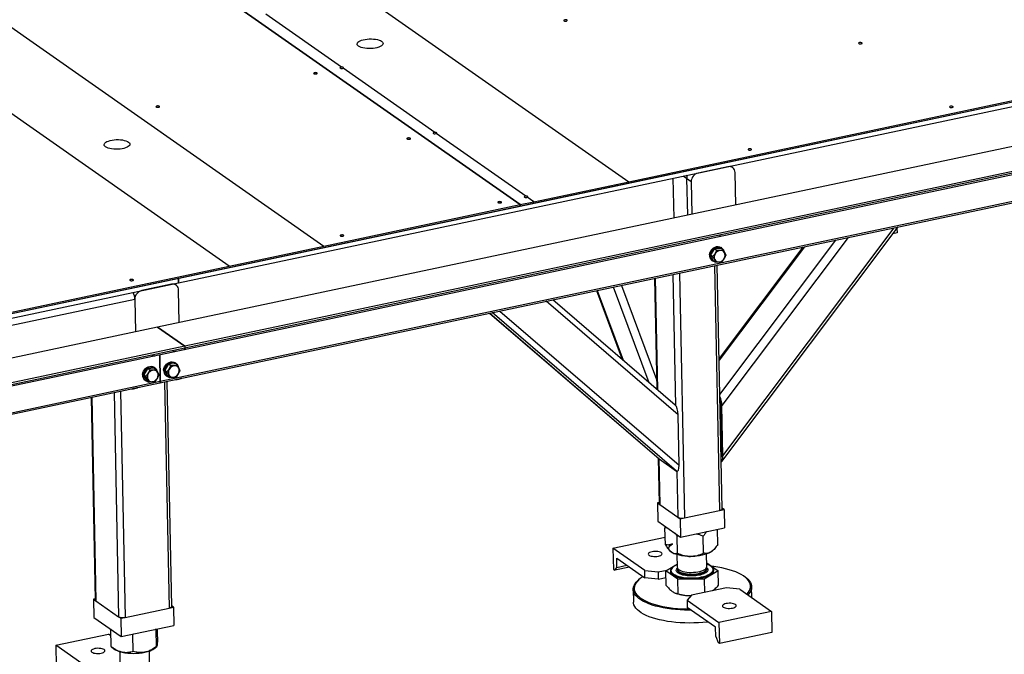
# Model space of a CAD drawing. Header units: millimetres. Extents: x 5 to 589, y 5 to 415.
# Tile 54 of 62: x 444 to 494, y 224 to 256. Entities that reach past the tile are written whole.
import ezdxf

# ---------------------------------------------------------------- set-up
doc = ezdxf.new("R2010")
doc.units = ezdxf.units.MM
doc.layers.add('TRAIT-FORT', color=4, linetype='Continuous', lineweight=25)

msp = doc.modelspace()

# ---------------------------------------------------------------- linework, layer by layer
at = {"layer": 'TRAIT-FORT', "color": 4, "linetype": 'Continuous', "lineweight": 25}
for p, q in [((449.40838, 265.44279), (474.74707, 247.69035)), ((469.24564, 246.52743), (443.90695, 264.27987)), ((443.90695, 264.27987), (469.24564, 246.52743)), ((433.96301, 262.17788), (459.30171, 244.42544)), ((454.51553, 243.41371), (429.17684, 261.16615)), ((460.20431, 253.49568), (456.36539, 256.18525)), ((469.24708, 246.45785), (513.61448, 255.83644)), ((474.74707, 247.69035), (509.61983, 255.06191)), ((451.94379, 242.80021), (506.07202, 254.24208)), ((451.94857, 242.56828), (506.0768, 254.01015)), ((464.92652, 250.18727), (460.28137, 253.44169)), ((507.22745, 252.22683), (450.88084, 240.31603)), ((452.23948, 239.18938), (508.58608, 251.10019)), ((508.60956, 251.25852), (452.26295, 239.34772)), ((508.61147, 251.16575), (452.26487, 239.25494)), ((469.53355, 246.95956), (465.00358, 250.13328)), ((451.00305, 237.49557), (507.34965, 249.40637)), ((507.37504, 249.47193), (451.02844, 237.56113)), ((479.7668, 248.44862), (478.25831, 248.12975)), ((480.00397, 248.40514), (479.90132, 248.47706)), ((477.0408, 245.84584), (476.99921, 247.8636)), ((477.68067, 247.84503), (477.50235, 247.96995)), ((477.68067, 247.84503), (477.71892, 245.98918)), ((477.91102, 247.68364), (477.68067, 247.84503)), ((480.16333, 246.5059), (480.12939, 248.15257)), ((469.94065, 246.67434), (474.74707, 247.69035)), ((477.91102, 247.68364), (477.94496, 246.03697)), ((469.94065, 246.67434), (469.61062, 246.90557)), ((407.13271, 233.32784), (469.24707, 246.45785)), ((459.30171, 244.42544), (469.24564, 246.52743)), ((469.24564, 246.52743), (469.94065, 246.67434)), ((469.24564, 246.52743), (469.24708, 246.45785)), ((469.24707, 246.45785), (469.24564, 246.52743)), ((469.24707, 246.45786), (469.24708, 246.45785)), ((479.46351, 233.51017), (488.38631, 245.39782)), ((479.51716, 233.80043), (488.19112, 245.35656)), ((488.32941, 245.32202), (488.33411, 245.09397)), ((479.44294, 244.93084), (479.45159, 244.9416)), ((485.85596, 244.86294), (479.46465, 236.34794)), ((488.33411, 245.09397), (488.12507, 245.04978)), ((454.51553, 243.41371), (459.30171, 244.42544)), ((479.09084, 244.2967), (479.42203, 244.32206)), ((483.57191, 244.38013), (479.32929, 238.72777)), ((483.64905, 244.39643), (479.33102, 238.64362)), ((479.36672, 236.91172), (485.23658, 244.73201)), ((479.45529, 244.33016), (479.42074, 244.35437)), ((479.42203, 244.32206), (479.53103, 244.2457)), ((479.09084, 244.2967), (478.89458, 243.97721)), ((478.89458, 243.97721), (479.00358, 243.90084)), ((478.89458, 243.97721), (479.02952, 243.68306)), ((479.09084, 244.2967), (479.19984, 244.22034)), ((428.87117, 237.99289), (454.51553, 243.41371)), ((478.9617, 243.69917), (478.99626, 243.67496)), ((479.02952, 243.68306), (479.13851, 243.6067)), ((479.09574, 243.43393), (479.35137, 231.03207)), ((479.48614, 231.11791), (479.23169, 243.46267)), ((476.98628, 242.98803), (477.12297, 236.35639)), ((477.32114, 243.05881), (477.57676, 230.65694)), ((427.09805, 237.5482), (451.94379, 242.8002)), ((427.10283, 237.31627), (451.94857, 242.56828)), ((451.5935, 242.49322), (450.08501, 242.17435)), ((451.83067, 242.44974), (451.72802, 242.52166)), ((451.94379, 242.80021), (451.94857, 242.56828)), ((451.94857, 242.56828), (451.94379, 242.8002)), ((451.94857, 242.56828), (451.94857, 242.56828)), ((475.78919, 237.50617), (473.98422, 242.35344)), ((474.38159, 242.43744), (476.16081, 237.65932)), ((476.05503, 242.79117), (476.17073, 237.17797)), ((476.08216, 242.79691), (476.19847, 237.1541)), ((451.99003, 240.55049), (451.95609, 242.19717)), ((473.12295, 242.17138), (474.42228, 238.682)), ((473.15351, 242.17784), (474.47078, 238.64028)), ((449.73772, 241.72824), (428.21953, 237.17963)), ((449.73772, 241.72824), (449.77166, 240.08157)), ((477.24637, 235.87903), (470.56102, 241.62982)), ((477.10758, 236.37208), (470.90971, 241.70353)), ((467.70561, 241.02624), (476.2859, 233.6454)), ((467.70618, 241.02636), (476.29362, 233.63938)), ((477.16896, 233.02611), (467.83656, 241.05392)), ((468.22585, 241.13621), (477.29888, 233.33152)), ((450.8804, 240.31594), (372.1287, 223.66904)), ((450.8804, 240.31594), (452.26251, 239.34762)), ((450.88084, 240.31603), (450.88085, 240.31562)), ((452.26295, 239.34772), (450.88084, 240.31603)), ((452.26251, 239.34762), (373.51081, 222.70073)), ((452.26251, 239.34762), (452.26442, 239.25485)), ((452.26295, 239.34772), (452.26487, 239.25494)), ((373.48733, 222.5424), (452.23903, 239.18929)), ((452.26442, 239.25485), (373.51272, 222.60796)), ((450.73722, 238.8629), (450.74588, 238.87366)), ((450.99983, 238.92734), (451.02799, 237.56104)), ((451.02844, 237.56113), (451.00028, 238.92744)), ((451.80226, 239.08803), (451.81092, 239.09879)), ((451.45017, 238.45389), (451.25391, 238.13439)), ((451.45017, 238.45389), (451.78136, 238.47925)), ((451.45017, 238.45389), (451.55917, 238.37753)), ((451.81462, 238.48735), (451.78007, 238.51156)), ((451.78136, 238.47925), (451.89036, 238.40289)), ((450.38513, 238.22876), (450.18887, 237.90926)), ((450.18887, 237.90926), (450.29787, 237.8329)), ((450.18887, 237.90926), (450.32381, 237.61512)), ((450.38513, 238.22876), (450.71632, 238.25412)), ((450.38513, 238.22876), (450.49413, 238.1524)), ((450.74958, 238.26222), (450.71503, 238.28643)), ((450.71632, 238.25412), (450.82532, 238.17775)), ((451.25391, 238.13439), (451.36291, 238.05803)), ((451.25391, 238.13439), (451.38884, 237.84025)), ((451.32103, 237.85636), (451.35559, 237.83215)), ((451.38884, 237.84025), (451.49784, 237.76389)), ((372.25091, 220.84859), (451.0026, 237.49548)), ((451.02799, 237.56104), (372.27629, 220.91415)), ((450.25599, 237.63123), (450.29055, 237.60702)), ((450.32381, 237.61512), (450.4328, 237.53876)), ((451.23615, 237.54485), (451.47237, 226.08427)), ((451.60714, 226.17012), (451.3721, 237.57358)), ((452.0876, 237.71733), (452.11244, 237.72748)), ((448.68301, 237.00515), (448.91708, 225.64916)), ((449.01787, 237.07594), (449.25409, 225.61536)), ((449.86923, 237.2484), (449.89407, 237.25855)), ((447.52572, 236.76052), (447.73726, 226.4978)), ((447.55285, 236.76625), (447.76537, 226.45606)), ((479.44805, 233.84884), (479.39554, 236.39636)), ((479.51716, 233.80043), (479.46465, 236.34794)), ((477.29888, 233.33152), (477.24637, 235.87903)), ((479.40672, 235.8542), (479.389, 235.8306)), ((479.41368, 235.51635), (479.39597, 235.49275)), ((476.24278, 233.6825), (476.29028, 231.378)), ((476.27052, 233.65863), (476.31839, 231.33625)), ((476.29362, 233.63938), (477.16896, 233.02611)), ((479.44473, 233.77826), (479.43167, 233.76085)), ((477.19183, 233.01561), (477.23975, 230.69074)), ((476.2891, 231.43512), (476.20315, 231.41695)), ((476.20315, 231.41695), (476.22227, 230.48925)), ((476.20315, 231.41695), (476.31835, 231.33624)), ((476.31839, 231.33625), (477.23975, 230.69074)), ((477.57676, 230.65694), (479.35137, 231.03207)), ((479.35139, 231.03205), (479.57328, 231.07895)), ((479.57328, 231.07895), (479.48568, 231.14032)), ((479.57328, 231.07895), (479.5924, 230.15125)), ((476.22227, 230.48925), (477.37403, 229.68232)), ((477.23971, 230.69073), (477.35491, 230.61002)), ((477.35491, 230.61002), (477.57679, 230.65693)), ((477.35491, 230.61002), (477.37403, 229.68232)), ((476.62321, 230.20835), (476.5844, 230.1538)), ((476.5844, 230.1538), (476.67908, 230.1692)), ((476.60207, 229.29643), (476.5844, 230.1538)), ((477.37403, 229.68232), (479.5924, 230.15125)), ((479.25474, 229.29923), (479.23872, 230.07649)), ((473.95056, 229.11273), (476.59434, 229.67159)), ((477.19617, 229.72519), (477.27123, 229.75434)), ((477.21384, 228.86782), (477.19617, 229.72519)), ((478.54018, 228.86922), (478.52251, 229.7266)), ((475.56302, 227.98303), (473.95056, 229.11273)), ((473.95056, 229.11273), (473.97255, 228.04587)), ((476.88071, 228.94031), (476.88249, 228.93885)), ((478.98822, 228.98226), (479.00303, 228.99537)), ((474.15205, 228.14869), (474.14249, 228.61254)), ((474.14249, 228.61254), (475.57067, 227.61195)), ((477.18867, 228.79238), (477.20176, 228.15716)), ((478.70144, 228.18807), (478.68835, 228.82329)), ((478.6974, 228.38417), (479.28205, 227.97456)), ((473.97255, 228.04587), (474.04165, 227.99746)), ((474.79356, 228.1564), (474.04165, 227.99746)), ((474.04165, 227.99746), (474.15205, 228.14869)), ((474.15205, 228.14869), (474.65332, 228.25465)), ((475.56302, 227.98303), (476.23704, 227.91543)), ((475.57067, 227.61195), (475.56302, 227.98303)), ((476.23704, 227.91543), (476.69753, 228.01277)), ((476.23704, 227.91543), (476.24469, 227.54435)), ((476.62938, 227.97176), (477.19852, 228.31426)), ((477.24115, 227.54315), (476.62938, 227.97176)), ((476.64453, 227.23675), (476.62938, 227.97176)), ((476.88767, 227.98827), (476.88777, 227.98363)), ((477.20357, 228.06929), (477.20415, 228.0412)), ((477.20415, 228.0412), (477.2045, 228.03449)), ((479.28205, 227.97456), (478.56748, 227.54455)), ((478.70252, 228.08554), (478.70325, 228.1002)), ((478.70383, 228.07211), (478.70325, 228.1002)), ((478.70365, 228.06344), (478.70383, 228.07211)), ((479.02231, 228.02763), (479.02222, 228.03226)), ((479.2972, 227.23955), (479.28205, 227.97456)), ((475.26289, 227.52901), (475.21791, 227.48917)), ((476.24469, 227.54435), (475.57067, 227.61195)), ((476.24469, 227.54435), (476.63648, 227.62717)), ((478.56748, 227.54455), (477.24115, 227.54315)), ((477.2563, 226.80814), (477.24115, 227.54315)), ((478.56748, 227.54455), (478.58123, 226.87738)), ((480.71113, 227.60239), (480.66455, 227.64035)), ((474.97442, 227.03465), (474.9878, 226.38526)), ((479.69331, 227.11246), (477.91861, 226.73731)), ((480.36733, 227.04486), (479.69331, 227.11246)), ((480.36733, 227.04486), (481.9798, 225.91516)), ((480.98439, 226.61254), (480.97314, 227.1583)), ((447.73608, 226.55493), (447.65012, 226.53676)), ((447.65012, 226.53676), (447.66925, 225.60906)), ((447.65012, 226.53676), (447.76532, 226.45605)), ((447.76537, 226.45606), (448.91708, 225.64916)), ((477.1144, 226.84159), (477.15332, 226.82753)), ((477.91861, 226.73731), (477.70529, 226.48214)), ((477.70529, 226.48214), (479.31775, 225.35244)), ((477.70529, 226.48214), (477.71294, 226.11106)), ((449.25409, 225.61536), (451.47237, 226.08427)), ((451.4724, 226.08426), (451.69428, 226.13116)), ((451.69428, 226.13116), (451.60668, 226.19253)), ((451.69428, 226.13116), (451.7134, 225.20346)), ((479.14112, 225.11047), (477.71294, 226.11106)), ((481.9798, 225.91516), (479.31775, 225.35244)), ((481.9798, 225.91516), (482.00179, 224.8483)), ((447.66925, 225.60906), (449.05136, 224.64074)), ((448.91703, 225.64915), (449.03223, 225.56845)), ((449.03223, 225.56845), (449.25412, 225.61535)), ((449.03223, 225.56845), (449.05136, 224.64074)), ((448.51744, 225.01481), (448.51641, 224.99213)), ((448.54024, 224.99883), (448.51641, 224.99213)), ((448.53408, 224.13476), (448.51641, 224.99213)), ((449.05136, 224.64074), (451.7134, 225.20346)), ((450.81369, 224.99456), (450.77161, 225.00438)), ((450.81455, 225.01345), (450.81369, 224.99456)), ((450.83136, 224.13719), (450.81369, 224.99456)), ((450.89071, 224.63292), (450.88257, 225.02783)), ((479.15068, 224.64662), (479.14112, 225.11047)), ((479.31775, 225.35244), (479.33974, 224.28558)), ((445.73455, 224.19874), (448.39659, 224.76145)), ((448.52299, 224.6729), (448.39659, 224.76145)), ((449.63538, 224.74549), (449.61414, 224.7597)), ((449.67404, 224.77237), (449.63538, 224.74549)), ((449.65305, 223.88811), (449.63538, 224.74549)), ((479.15068, 224.64662), (479.27064, 224.334)), ((482.00179, 224.8483), (479.33974, 224.28558)), ((447.34701, 223.06904), (445.73455, 224.19874)), ((445.73455, 224.19874), (445.75654, 223.13188)), ((448.53866, 224.13074), (448.53408, 224.13476)), ((448.53781, 224.1297), (448.66648, 224.02486)), ((448.97266, 223.87839), (448.98575, 223.24316)), ((450.48543, 223.27408), (450.47234, 223.9093)), ((450.77221, 224.06826), (450.84456, 224.13235)), ((479.33974, 224.28558), (479.27064, 224.334))]:
    msp.add_line(p, q, dxfattribs=at)
at = {"layer": 'TRAIT-FORT', "color": 4, "linetype": 'Continuous', "lineweight": 25, "flags": 128}
for points in [[(471.46935, 255.8418), (471.4913, 255.83197), (471.52206, 255.8262), (471.55696, 255.82538), (471.59068, 255.82963), (471.61808, 255.8383), (471.635, 255.85008), (471.63886, 255.86316), (471.62908, 255.87556), (471.60713, 255.88539), (471.57637, 255.89116), (471.54147, 255.89198), (471.50775, 255.88773), (471.48035, 255.87906), (471.46342, 255.86728), (471.45956, 255.8542), (471.46935, 255.8418)], [(461.07018, 254.55742), (461.02844, 254.59389), (461.00369, 254.63272), (460.99661, 254.67285), (461.00739, 254.71318), (461.03573, 254.75261), (461.08087, 254.79007), (461.14158, 254.82453), (461.21618, 254.85506), (461.30266, 254.88082), (461.39866, 254.90111), (461.50154, 254.91538), (461.60852, 254.92324), (461.71666, 254.92446), (461.82302, 254.91903), (461.9247, 254.90708), (462.01893, 254.88895), (462.10313, 254.86512), (462.17501, 254.83626), (462.2326, 254.80313), (462.27435, 254.76666), (462.29909, 254.72783), (462.30617, 254.6877), (462.2954, 254.64737), (462.26705, 254.60794), (462.22191, 254.57048), (462.16121, 254.53602), (462.0866, 254.50549), (462.00012, 254.47973), (461.90413, 254.45944), (461.80124, 254.44517), (461.69426, 254.43731), (461.58612, 254.43609), (461.47976, 254.44152), (461.37808, 254.45347), (461.28385, 254.4716), (461.19965, 254.49543), (461.12777, 254.52429), (461.07018, 254.55742)], [(486.39607, 254.69046), (486.41801, 254.68063), (486.44878, 254.67487), (486.48367, 254.67405), (486.51739, 254.6783), (486.5448, 254.68697), (486.56172, 254.69874), (486.56558, 254.71182), (486.55579, 254.72423), (486.53384, 254.73406), (486.50308, 254.73982), (486.46818, 254.74064), (486.43446, 254.73639), (486.40706, 254.72772), (486.39014, 254.71595), (486.38628, 254.70287), (486.39607, 254.69046)], [(460.20431, 253.49568), (460.16757, 253.49053), (460.13928, 253.4802), (460.12467, 253.46658), (460.12644, 253.45221), (460.14426, 253.43972), (460.17483, 253.43144), (460.21253, 253.42888), (460.25037, 253.43252), (460.28137, 253.44169)], [(460.28137, 253.44169), (460.29567, 253.45037), (460.30271, 253.46011), (460.30186, 253.47006), (460.2932, 253.47933), (460.2775, 253.48712), (460.25614, 253.49273), (460.231, 253.49567), (460.20431, 253.49568)], [(458.80246, 253.16421), (458.82441, 253.15438), (458.85517, 253.14862), (458.89007, 253.1478), (458.92378, 253.15204), (458.95119, 253.16072), (458.96811, 253.17249), (458.97197, 253.18557), (458.96218, 253.19798), (458.94024, 253.20781), (458.90947, 253.21357), (458.87457, 253.21439), (458.84086, 253.21014), (458.81345, 253.20147), (458.79653, 253.1897), (458.79267, 253.17661), (458.80246, 253.16421)], [(450.81633, 251.47607), (450.83827, 251.46624), (450.86904, 251.46047), (450.90393, 251.45965), (450.93765, 251.4639), (450.96506, 251.47257), (450.98198, 251.48434), (450.98584, 251.49743), (450.97605, 251.50983), (450.9541, 251.51966), (450.92334, 251.52543), (450.88844, 251.52625), (450.85472, 251.522), (450.82732, 251.51333), (450.8104, 251.50155), (450.80654, 251.48847), (450.81633, 251.47607)], [(491.0031, 251.46275), (491.02505, 251.45292), (491.05581, 251.44715), (491.09071, 251.44633), (491.12443, 251.45058), (491.15183, 251.45925), (491.16875, 251.47102), (491.17261, 251.48411), (491.16282, 251.49651), (491.14088, 251.50634), (491.11011, 251.51211), (491.07522, 251.51293), (491.0415, 251.50868), (491.01409, 251.50001), (490.99717, 251.48823), (490.99331, 251.47515), (491.0031, 251.46275)], [(448.25633, 249.45387), (448.21459, 249.49034), (448.18984, 249.52917), (448.18276, 249.5693), (448.19354, 249.60963), (448.22189, 249.64906), (448.26703, 249.68652), (448.32773, 249.72099), (448.40234, 249.75152), (448.48882, 249.77728), (448.58481, 249.79757), (448.6877, 249.81184), (448.79467, 249.81969), (448.90281, 249.82092), (449.00918, 249.81548), (449.11086, 249.80354), (449.20508, 249.7854), (449.28928, 249.76158), (449.36116, 249.73271), (449.41876, 249.69959), (449.4605, 249.66312), (449.48525, 249.62429), (449.49233, 249.58416), (449.48155, 249.54383), (449.4532, 249.5044), (449.40806, 249.46694), (449.34736, 249.43247), (449.27275, 249.40194), (449.18627, 249.37618), (449.09028, 249.35589), (448.98739, 249.34162), (448.88042, 249.33377), (448.77227, 249.33254), (448.66591, 249.33798), (448.56423, 249.34992), (448.47, 249.36806), (448.3858, 249.39188), (448.31393, 249.42075), (448.25633, 249.45387)], [(463.52467, 249.8558), (463.54662, 249.84597), (463.57738, 249.84021), (463.61228, 249.83939), (463.64599, 249.84364), (463.6734, 249.85231), (463.69032, 249.86408), (463.69418, 249.87716), (463.68439, 249.88957), (463.66245, 249.8994), (463.63168, 249.90516), (463.59679, 249.90598), (463.56307, 249.90173), (463.53566, 249.89306), (463.51874, 249.88129), (463.51488, 249.86821), (463.52467, 249.8558)], [(464.92652, 250.18727), (464.88978, 250.18212), (464.86149, 250.17179), (464.84688, 250.15817), (464.84865, 250.1438), (464.86647, 250.13131), (464.89705, 250.12303), (464.93474, 250.12047), (464.97258, 250.12411), (465.00358, 250.13328)], [(465.00358, 250.13328), (465.01788, 250.14196), (465.02492, 250.1517), (465.02407, 250.16165), (465.01541, 250.17092), (464.99971, 250.17871), (464.97835, 250.18432), (464.95321, 250.18726), (464.92652, 250.18727)], [(480.7986, 249.30567), (480.82055, 249.29584), (480.85131, 249.29008), (480.88621, 249.28926), (480.91992, 249.29351), (480.94733, 249.30218), (480.96425, 249.31395), (480.96811, 249.32703), (480.95832, 249.33944), (480.93638, 249.34927), (480.90561, 249.35503), (480.87071, 249.35585), (480.837, 249.3516), (480.80959, 249.34293), (480.79267, 249.33116), (480.78881, 249.31807), (480.7986, 249.30567)], [(469.53355, 246.95956), (469.49681, 246.95441), (469.46852, 246.94407), (469.45391, 246.93046), (469.45568, 246.91608), (469.4735, 246.9036), (469.50408, 246.89531), (469.54177, 246.89275), (469.57961, 246.8964), (469.61062, 246.90557)], [(469.61062, 246.90557), (469.62492, 246.91424), (469.63195, 246.92398), (469.63111, 246.93393), (469.62245, 246.94321), (469.60675, 246.951), (469.58539, 246.95661), (469.56025, 246.95955), (469.53355, 246.95956)], [(468.1317, 246.62809), (468.15365, 246.61826), (468.18441, 246.61249), (468.21931, 246.61167), (468.25303, 246.61592), (468.28043, 246.62459), (468.29736, 246.63636), (468.30122, 246.64945), (468.29143, 246.66185), (468.26948, 246.67168), (468.23872, 246.67745), (468.20382, 246.67827), (468.1701, 246.67402), (468.1427, 246.66535), (468.12578, 246.65357), (468.12192, 246.64049), (468.1317, 246.62809)], [(460.14557, 244.93994), (460.16752, 244.93011), (460.19828, 244.92435), (460.23318, 244.92353), (460.2669, 244.92777), (460.2943, 244.93645), (460.31122, 244.94822), (460.31508, 244.9613), (460.30529, 244.97371), (460.28335, 244.98354), (460.25258, 244.9893), (460.21769, 244.99012), (460.18397, 244.98587), (460.15656, 244.9772), (460.13964, 244.96543), (460.13578, 244.95234), (460.14557, 244.93994)], [(478.83718, 243.9876), (478.85112, 244.06946), (478.88097, 244.14933), (478.92532, 244.22347), (478.98211, 244.28841), (479.04867, 244.34112), (479.1219, 244.37912), (479.19837, 244.40066), (479.27451, 244.40471), (479.34675, 244.39108), (479.41172, 244.36043), (479.42074, 244.35437)], [(478.87173, 243.96339), (478.88568, 244.04526), (478.91552, 244.12512), (478.95987, 244.19926), (479.01666, 244.2642), (479.08322, 244.31691), (479.15645, 244.35492), (479.23292, 244.37645), (479.30906, 244.3805), (479.3813, 244.36688), (479.44627, 244.33622), (479.50093, 244.28996), (479.54273, 244.23026), (479.55245, 244.21012)], [(479.60301, 244.07761), (479.56916, 244.13076), (479.52272, 244.17131), (479.46638, 244.19689), (479.40343, 244.20601), (479.33751, 244.19816), (479.27246, 244.17378), (479.21207, 244.13429), (479.15983, 244.08199), (479.11878, 244.01991), (479.09132, 243.95166), (479.07904, 243.88122), (479.08264, 243.81267), (479.10193, 243.74999), (479.13578, 243.69684), (479.18222, 243.6563), (479.23855, 243.63072), (479.30151, 243.62159), (479.36742, 243.62944), (479.43247, 243.65382), (479.49287, 243.69331), (479.54511, 243.74562), (479.58615, 243.80769), (479.61361, 243.87594), (479.6259, 243.94638), (479.62229, 244.01493), (479.60301, 244.07761)], [(449.49739, 242.68908), (449.51934, 242.67925), (449.5501, 242.67349), (449.585, 242.67267), (449.61872, 242.67691), (449.64612, 242.68559), (449.66305, 242.69736), (449.66691, 242.71044), (449.65712, 242.72285), (449.63517, 242.73268), (449.60441, 242.73844), (449.56951, 242.73926), (449.53579, 242.73501), (449.50839, 242.72634), (449.49147, 242.71457), (449.48761, 242.70148), (449.49739, 242.68908)], [(452.26442, 239.25485), (452.26391, 239.23737), (452.26165, 239.22181), (452.25772, 239.20875), (452.25228, 239.19871), (452.24554, 239.19206), (452.23903, 239.18929)], [(452.23948, 239.18938), (452.24598, 239.19215), (452.25272, 239.1988), (452.25816, 239.20884), (452.26209, 239.2219), (452.26435, 239.23747), (452.26487, 239.25494)], [(450.13147, 237.91966), (450.14541, 238.00152), (450.17526, 238.08139), (450.21961, 238.15553), (450.27639, 238.22047), (450.34296, 238.27317), (450.41619, 238.31118), (450.49266, 238.33271), (450.5688, 238.33676), (450.64104, 238.32314), (450.70601, 238.29248), (450.71503, 238.28643)], [(451.19651, 238.14479), (451.21045, 238.22665), (451.2403, 238.30652), (451.28465, 238.38066), (451.34143, 238.4456), (451.408, 238.49831), (451.48123, 238.53631), (451.5577, 238.55785), (451.63383, 238.5619), (451.70608, 238.54827), (451.77105, 238.51762), (451.78007, 238.51156)], [(451.23106, 238.12058), (451.245, 238.20244), (451.27485, 238.28231), (451.3192, 238.35645), (451.37599, 238.42139), (451.44255, 238.4741), (451.51578, 238.51211), (451.59225, 238.53364), (451.66839, 238.53769), (451.74063, 238.52407), (451.8056, 238.49341), (451.86026, 238.44715), (451.90205, 238.38745), (451.91284, 238.36487)], [(451.96234, 238.2348), (451.92849, 238.28795), (451.88205, 238.3285), (451.82571, 238.35408), (451.76276, 238.3632), (451.69684, 238.35535), (451.63179, 238.33097), (451.57139, 238.29148), (451.51916, 238.23917), (451.47811, 238.1771), (451.45065, 238.10885), (451.43837, 238.03841), (451.44197, 237.96986), (451.46126, 237.90718), (451.49511, 237.85403), (451.54155, 237.81348), (451.59788, 237.78791), (451.66084, 237.77878), (451.72675, 237.78663), (451.7918, 237.81101), (451.8522, 237.8505), (451.90444, 237.90281), (451.94548, 237.96488), (451.97294, 238.03313), (451.98523, 238.10357), (451.98162, 238.17212), (451.96234, 238.2348)], [(450.16602, 237.89545), (450.17996, 237.97731), (450.20981, 238.05718), (450.25416, 238.13132), (450.31095, 238.19626), (450.37751, 238.24897), (450.45074, 238.28697), (450.52721, 238.30851), (450.60335, 238.31256), (450.67559, 238.29893), (450.74056, 238.26828), (450.79522, 238.22202), (450.83701, 238.16232), (450.8478, 238.13974)], [(450.8973, 238.00966), (450.86345, 238.06282), (450.81701, 238.10336), (450.76067, 238.12894), (450.69772, 238.13807), (450.6318, 238.13022), (450.56675, 238.10583), (450.50636, 238.06635), (450.45412, 238.01404), (450.41307, 237.95196), (450.38561, 237.88372), (450.37333, 237.81328), (450.37693, 237.74472), (450.39622, 237.68205), (450.43007, 237.6289), (450.47651, 237.58835), (450.53284, 237.56277), (450.5958, 237.55364), (450.66171, 237.5615), (450.72676, 237.58588), (450.78716, 237.62537), (450.8394, 237.67767), (450.88044, 237.73975), (450.9079, 237.80799), (450.92019, 237.87844), (450.91658, 237.94699), (450.8973, 238.00966)], [(451.02799, 237.56104), (451.02748, 237.54356), (451.02522, 237.52799), (451.02129, 237.51494), (451.01585, 237.50489), (451.00911, 237.49825), (451.0026, 237.49548)], [(451.00305, 237.49557), (451.00955, 237.49834), (451.0163, 237.50499), (451.02174, 237.51503), (451.02566, 237.52809), (451.02793, 237.54365), (451.02844, 237.56113)], [(479.35137, 231.03207), (479.39244, 231.04277), (479.4275, 231.05616), (479.45521, 231.07172), (479.4745, 231.08886), (479.48463, 231.10692), (479.48614, 231.11791)], [(475.92656, 228.94221), (475.8615, 228.92477), (475.80778, 228.90254), (475.7681, 228.87663), (475.74446, 228.84835), (475.73803, 228.81911), (475.74914, 228.79037), (475.77724, 228.76359), (475.8209, 228.7401), (475.87796, 228.72107), (475.94553, 228.70748), (476.02024, 228.69998), (476.09834, 228.69897), (476.1759, 228.70449), (476.24906, 228.71627), (476.31412, 228.73371), (476.36784, 228.75594), (476.40752, 228.78185), (476.43116, 228.81013), (476.43759, 228.83937), (476.42648, 228.8681), (476.39838, 228.89489), (476.35471, 228.91838), (476.29766, 228.9374), (476.23009, 228.951), (476.15538, 228.95849), (476.07728, 228.95951), (475.99971, 228.95398), (475.92656, 228.94221)], [(476.91136, 228.91708), (476.85093, 228.96738), (476.809, 229.0205), (476.78629, 229.07555), (476.78317, 229.13157), (476.7997, 229.18762), (476.83561, 229.24273), (476.89027, 229.29596), (476.96276, 229.34639)], [(477.88041, 228.70348), (477.73092, 228.70699), (477.58487, 228.71779), (477.44476, 228.73569), (477.31298, 228.76039), (477.19178, 228.79145), (477.08325, 228.82836), (476.98924, 228.87048), (476.91136, 228.91708)], [(478.90086, 228.91918), (478.8118, 228.8724), (478.70768, 228.83008), (478.59028, 228.79293), (478.46162, 228.7616), (478.32389, 228.73662), (478.17945, 228.71842), (478.03078, 228.70731), (477.88041, 228.70348)], [(478.98822, 228.98226), (478.97335, 228.96962), (478.90086, 228.91918)], [(476.94293, 228.11747), (476.91405, 228.08915), (476.87649, 228.0377), (476.85666, 227.98519), (476.85487, 227.93248), (476.87116, 227.88044), (476.90526, 227.82992), (476.9566, 227.78175), (477.02435, 227.73673), (477.10739, 227.69559), (477.20436, 227.65901), (477.31367, 227.62758), (477.43353, 227.60183), (477.56195, 227.58218), (477.69684, 227.56895), (477.83598, 227.56235), (477.97709, 227.5625), (478.11785, 227.56939), (478.25594, 227.58291), (478.38911, 227.60284), (478.51516, 227.62885), (478.63202, 227.66052), (478.73778, 227.69731), (478.83069, 227.73864), (478.90924, 227.78382), (478.97213, 227.83211), (479.01833, 227.88271), (479.04709, 227.9348), (479.05792, 227.98751), (479.05066, 228.04), (479.02541, 228.09138), (478.9826, 228.14082), (478.96169, 228.15908)], [(477.19927, 228.27796), (477.19771, 228.27735), (477.10774, 228.23734), (477.03169, 228.19359), (476.97079, 228.14684), (476.92606, 228.09784), (476.89822, 228.04741), (476.88773, 227.99637), (476.89476, 227.94555), (476.9192, 227.8958), (476.96065, 227.84792), (477.01843, 227.80272), (477.09158, 227.76092), (477.17891, 227.72321), (477.27898, 227.69022), (477.39015, 227.66248), (477.5106, 227.64045), (477.63834, 227.6245), (477.77128, 227.61488), (477.90724, 227.61175)], [(476.88777, 227.98363), (476.89486, 227.94091), (476.9193, 227.89116), (476.96075, 227.84329), (477.01852, 227.79808), (477.09168, 227.75628), (477.17901, 227.71857), (477.27908, 227.68558), (477.39025, 227.65784), (477.51069, 227.63582), (477.63844, 227.61986), (477.77138, 227.61024), (477.90733, 227.60711)], [(477.20176, 228.15716), (477.20981, 228.11853), (477.23525, 228.07723), (477.27748, 228.03816), (477.33551, 228.00225), (477.40799, 227.97033), (477.4932, 227.94315), (477.58916, 227.92135), (477.69362, 227.90544), (477.80412, 227.89579), (477.91808, 227.89263)], [(477.20357, 228.06929), (477.20393, 228.06252), (477.21637, 228.02018), (477.24608, 227.97935), (477.29237, 227.94098), (477.35415, 227.90599), (477.42998, 227.87519), (477.51808, 227.8493), (477.61639, 227.82893), (477.72259, 227.81456), (477.8342, 227.80651), (477.94861, 227.80499), (478.06313, 227.81003), (478.17508, 227.82151), (478.28183, 227.83915), (478.38088, 227.86255), (478.46992, 227.89116), (478.54685, 227.92431), (478.60987, 227.96122), (478.6575, 228.00102), (478.68863, 228.04279), (478.70252, 228.08554)], [(477.2045, 228.03449), (477.2122, 228.00257), (477.23764, 227.96127), (477.27987, 227.9222), (477.3379, 227.88629), (477.41038, 227.85437), (477.49559, 227.82719), (477.59155, 227.80539), (477.69601, 227.78947), (477.80651, 227.77983), (477.92047, 227.77667)], [(477.90724, 227.61175), (478.04398, 227.61517), (478.17925, 227.62507), (478.31085, 227.6413), (478.4366, 227.66359), (478.55444, 227.69157), (478.66244, 227.72478), (478.75882, 227.76268), (478.842, 227.80464), (478.91062, 227.84999), (478.96354, 227.89796), (478.9999, 227.94778), (479.01911, 227.99862), (479.02084, 228.04965), (479.00507, 228.10004), (478.97205, 228.14896), (478.92234, 228.19559), (478.85674, 228.23919), (478.77633, 228.27902), (478.69895, 228.30888)], [(477.90733, 227.60711), (478.04407, 227.61053), (478.17935, 227.62043), (478.31094, 227.63666), (478.43669, 227.65895), (478.55453, 227.68693), (478.66253, 227.72014), (478.75891, 227.75804), (478.84209, 227.80001), (478.91071, 227.84535), (478.96363, 227.89332), (479, 227.94314), (479.0192, 227.99398), (479.02231, 228.02763)], [(477.91808, 227.89263), (478.03282, 227.89603), (478.14566, 227.90592), (478.25396, 227.92205), (478.35516, 227.94406), (478.44691, 227.97143), (478.52704, 228.00351), (478.59369, 228.03956), (478.64529, 228.07872), (478.68063, 228.12008), (478.69888, 228.16268), (478.70144, 228.18807)], [(477.92047, 227.77667), (478.03521, 227.78007), (478.14806, 227.78995), (478.25635, 227.80609), (478.35755, 227.8281), (478.4493, 227.85546), (478.52943, 227.88755), (478.59608, 227.92359), (478.64768, 227.96276), (478.68302, 228.00412), (478.70127, 228.04672), (478.70365, 228.06344)], [(480.72389, 226.79505), (480.73838, 226.80958), (480.80951, 226.89192), (480.86358, 226.97577), (480.90026, 227.06063), (480.91934, 227.14598), (480.92069, 227.23131), (480.90432, 227.31611), (480.87032, 227.39987), (480.81889, 227.48208), (480.75035, 227.56225), (480.6651, 227.6399), (480.56366, 227.71456), (480.44663, 227.78578), (480.31473, 227.85314), (480.16875, 227.91622), (480.00956, 227.97465), (479.83812, 228.02808), (479.65546, 228.07619), (479.46268, 228.11868), (479.26094, 228.15531), (479.05146, 228.18584), (478.96549, 228.19634)], [(477.90448, 225.97686), (477.80145, 225.97659), (477.57273, 225.98072), (477.34636, 225.99141), (477.12367, 226.00858), (476.90598, 226.03214), (476.69455, 226.06194), (476.49062, 226.09781), (476.2954, 226.13954), (476.11003, 226.18689), (475.9356, 226.23958), (475.77313, 226.29729), (475.62357, 226.3597), (475.48781, 226.42643), (475.36663, 226.49709), (475.26075, 226.57126), (475.1708, 226.64852), (475.09729, 226.72841), (475.04066, 226.81046), (475.00125, 226.89419), (474.97928, 226.9791), (474.97488, 227.06471), (474.98808, 227.1505), (475.01881, 227.23597), (475.06687, 227.32063), (475.13199, 227.40396), (475.21379, 227.4855), (475.21791, 227.48917)], [(475.47153, 227.6814), (475.45668, 227.67218), (475.34499, 227.59575), (475.2491, 227.51659), (475.1696, 227.43519), (475.10695, 227.35204), (475.06154, 227.26762), (475.03364, 227.18245), (475.02342, 227.09705), (475.03093, 227.01192), (475.05614, 226.92758), (475.09888, 226.84453), (475.15892, 226.76328), (475.23587, 226.68431), (475.32929, 226.60809), (475.4386, 226.5351), (475.56315, 226.46576), (475.7022, 226.40049), (475.85491, 226.33968), (476.02035, 226.28371), (476.19753, 226.2329), (476.38539, 226.18757), (476.58279, 226.14798), (476.78856, 226.11438), (477.00145, 226.08696), (477.22018, 226.06589), (477.44344, 226.0513), (477.66988, 226.04327), (477.81207, 226.04161)], [(480.71113, 227.60239), (480.77677, 227.54443), (480.85027, 227.46454), (480.9069, 227.38249), (480.94631, 227.29876), (480.96828, 227.21385), (480.97268, 227.12825), (480.95948, 227.04246), (480.92876, 226.95698), (480.88069, 226.87233), (480.81557, 226.78899), (480.78263, 226.7539)], [(478.75706, 225.37954), (478.72636, 225.37602), (478.50167, 225.35411), (478.27396, 225.33862), (478.04456, 225.32963), (477.81483, 225.32719), (477.58611, 225.33133), (477.35974, 225.34202), (477.13706, 225.35919), (476.91936, 225.38274), (476.70793, 225.41254), (476.50401, 225.44842), (476.30879, 225.49015), (476.12342, 225.5375), (475.94899, 225.59018), (475.78651, 225.6479), (475.63696, 225.7103), (475.50119, 225.77703), (475.38001, 225.84769), (475.27414, 225.92187), (475.18418, 225.99913), (475.11067, 226.07902), (475.05405, 226.16107), (475.01463, 226.2448), (474.99266, 226.32971), (474.9878, 226.38526)], [(451.47237, 226.08427), (451.51344, 226.09497), (451.5485, 226.10836), (451.57621, 226.12393), (451.5955, 226.14107), (451.60564, 226.15913), (451.60714, 226.17012)], [(480.00379, 226.08568), (480.06886, 226.10312), (480.12257, 226.12535), (480.16225, 226.15126), (480.18589, 226.17954), (480.19232, 226.20878), (480.18121, 226.23752), (480.15311, 226.2643), (480.10945, 226.28779), (480.0524, 226.30681), (479.98482, 226.32041), (479.91011, 226.32791), (479.83202, 226.32892), (479.75445, 226.3234), (479.6813, 226.31162), (479.61623, 226.29418), (479.56251, 226.27195), (479.52284, 226.24604), (479.49919, 226.21776), (479.49277, 226.18852), (479.50388, 226.15978), (479.53197, 226.133), (479.57564, 226.10951), (479.63269, 226.09049), (479.70026, 226.07689), (479.77497, 226.06939), (479.85307, 226.06838), (479.93064, 226.0739), (480.00379, 226.08568)], [(447.71055, 224.02821), (447.64549, 224.01077), (447.59177, 223.98854), (447.55209, 223.96264), (447.52845, 223.93435), (447.52202, 223.90511), (447.53313, 223.87638), (447.56123, 223.84959), (447.60489, 223.8261), (447.66195, 223.80708), (447.72952, 223.79348), (447.80423, 223.78599), (447.88232, 223.78498), (447.95989, 223.7905), (448.03305, 223.80227), (448.09811, 223.81972), (448.15183, 223.84195), (448.1915, 223.86785), (448.21515, 223.89614), (448.22158, 223.92538), (448.21046, 223.95411), (448.18237, 223.98089), (448.1387, 224.00439), (448.08165, 224.02341), (448.01408, 224.03701), (447.93937, 224.0445), (447.86127, 224.04551), (447.7837, 224.03999), (447.71055, 224.02821)]]:
    msp.add_lwpolyline(points, dxfattribs=at)
at = {"layer": 'TRAIT-FORT', "color": 4, "linetype": 'Continuous', "lineweight": 25}
for centre, radius, start, end in [((479.83513, 248.16224), 0.29442, 358.117569, 103.419154), ((478.11549, 247.85009), 0.43486, 157.790814, 180.667083), ((478.36864, 247.68562), 0.45763, 103.951468, 180.248045), ((479.15172, 243.9523), 0.31651, 173.59726, 233.105821), ((479.17107, 243.92402), 0.30191, 172.507728, 257.664326), ((451.66183, 242.20684), 0.29442, 358.117569, 103.419154), ((448.84502, 241.70695), 0.89295, 1.366243, 24.934304), ((450.19534, 241.73022), 0.45763, 103.951468, 180.248045), ((450.44601, 237.88436), 0.31651, 173.59726, 233.105821), ((450.46536, 237.85608), 0.30191, 172.507728, 257.664326), ((451.51105, 238.10949), 0.31651, 173.59726, 233.105821), ((451.5304, 238.08121), 0.30191, 172.507728, 257.664326), ((451.78321, 238.67008), 1.00416, 271.570722, 279.999635), ((451.8546, 238.30354), 0.63082, 279.394902, 291.675726), ((449.56484, 238.20115), 1.00416, 271.570722, 279.999635), ((449.63623, 237.83461), 0.63082, 279.394902, 291.675726), ((476.343, 231.38316), 0.05297, 185.599829, 242.31561), ((477.45526, 231.14255), 0.50057, 244.498486, 284.047103), ((447.78998, 226.50297), 0.05297, 185.599829, 242.31561), ((477.86875, 229.01315), 2.29974, 251.87489, 270.748492), ((449.13259, 226.10097), 0.50057, 244.498486, 284.047103), ((449.25956, 224.84701), 1.01374, 234.194257, 260.770502), ((450.07675, 224.98931), 1.15413, 278.413145, 307.055721), ((449.66832, 226.6556), 2.86672, 258.503682, 281.617474)]:
    msp.add_arc(centre, radius, start, end, dxfattribs=at)
for centre, major_axis, start_param, end_param in [((477.10816, 235.97586), (-0.04494, 0.41349), 4.44174174, 5.95676618), ((479.32644, 236.44477), (-0.04494, 0.41349), 4.44174174, 5.63742151), ((479.32644, 236.44477), (-0.02247, 0.20674), 4.44174174, 5.19016611), ((479.37895, 233.89726), (-0.02247, 0.20674), 3.69331737, 4.44174174), ((476.28533, 234.04162), (-0.04494, 0.41349), 2.81517352, 2.87094542), ((479.37895, 233.89726), (-0.04494, 0.41349), 3.24606197, 4.44174174), ((477.16067, 233.42835), (-0.04494, 0.41349), 2.87094542, 4.44174174)]:
    msp.add_ellipse(centre, major_axis=major_axis, ratio=0.31673036, start_param=start_param, end_param=end_param, dxfattribs=at)
for points, knots in [([(479.44294, 244.93084), (479.41829, 244.92579), (479.37615, 244.91714), (479.32625, 244.91261), (479.30553, 244.91073)], [0, 0, 0, 0, 0.58466838, 1, 1, 1, 1]), ([(479.19984, 244.22034), (479.18665, 244.18994), (479.15998, 244.12848), (479.09749, 244.01673), (479.03994, 243.94572), (479.00358, 243.90084)], [0, 0, 0, 0, 0.26486233, 0.53546796, 1, 1, 1, 1]), ([(479.00358, 243.90084), (479.02615, 243.85958), (479.06344, 243.79138), (479.10382, 243.7021), (479.12532, 243.64611), (479.1356, 243.6154), (479.13851, 243.6067)], [0, 0, 0, 0, 0.38639472, 0.63860277, 0.89762595, 1, 1, 1, 1]), ([(479.19984, 244.22034), (479.2324, 244.21985), (479.29823, 244.21887), (479.41524, 244.22449), (479.4862, 244.23749), (479.53103, 244.2457)], [0, 0, 0, 0, 0.26486233, 0.53546796, 1, 1, 1, 1]), ([(479.46971, 243.63206), (479.49056, 243.65709), (479.53273, 243.70769), (479.60382, 243.81341), (479.6419, 243.89806), (479.66596, 243.95156)], [0, 0, 0, 0, 0.264862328, 0.535467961, 1, 1, 1, 1]), ([(479.53103, 244.2457), (479.5536, 244.20443), (479.59089, 244.13624), (479.63127, 244.04696), (479.65277, 243.99097), (479.66305, 243.96026), (479.66596, 243.95156)], [0, 0, 0, 0, 0.38639472, 0.63860277, 0.89762595, 1, 1, 1, 1]), ([(479.46971, 243.63206), (479.44481, 243.62717), (479.39448, 243.6173), (479.28606, 243.60565), (479.19565, 243.6063), (479.13851, 243.6067)], [0, 0, 0, 0, 0.26486233, 0.53546796, 1, 1, 1, 1]), ([(450.73722, 238.8629), (450.71258, 238.85784), (450.67044, 238.84919), (450.62054, 238.84466), (450.59982, 238.84278)], [0, 0, 0, 0, 0.58466838, 1, 1, 1, 1]), ([(451.80226, 239.08803), (451.77762, 239.08297), (451.73548, 239.07432), (451.68558, 239.0698), (451.66485, 239.06792)], [0, 0, 0, 0, 0.58466838, 1, 1, 1, 1]), ([(451.55917, 238.37753), (451.54598, 238.34713), (451.51931, 238.28567), (451.45682, 238.17392), (451.39927, 238.10291), (451.36291, 238.05803)], [0, 0, 0, 0, 0.26486233, 0.53546796, 1, 1, 1, 1]), ([(451.55917, 238.37753), (451.59173, 238.37704), (451.65756, 238.37606), (451.77457, 238.38168), (451.84553, 238.39467), (451.89036, 238.40289)], [0, 0, 0, 0, 0.26486233, 0.53546796, 1, 1, 1, 1]), ([(451.89036, 238.40289), (451.91293, 238.36162), (451.95022, 238.29343), (451.9906, 238.20415), (452.0121, 238.14816), (452.02238, 238.11745), (452.02529, 238.10875)], [0, 0, 0, 0, 0.38639472, 0.63860277, 0.89762595, 1, 1, 1, 1]), ([(450.49413, 238.1524), (450.48094, 238.122), (450.45427, 238.06054), (450.39178, 237.94879), (450.33423, 237.87777), (450.29787, 237.8329)], [0, 0, 0, 0, 0.26486233, 0.53546796, 1, 1, 1, 1]), ([(450.29787, 237.8329), (450.32044, 237.79163), (450.35773, 237.72344), (450.39811, 237.63416), (450.41961, 237.57817), (450.42989, 237.54746), (450.4328, 237.53876)], [0, 0, 0, 0, 0.38639472, 0.63860277, 0.89762595, 1, 1, 1, 1]), ([(450.49413, 238.1524), (450.52669, 238.15191), (450.59252, 238.15093), (450.70953, 238.15655), (450.78049, 238.16954), (450.82532, 238.17775)], [0, 0, 0, 0, 0.26486233, 0.53546796, 1, 1, 1, 1]), ([(450.764, 237.56411), (450.78485, 237.58914), (450.82702, 237.63974), (450.89811, 237.74547), (450.93619, 237.83012), (450.96025, 237.88361)], [0, 0, 0, 0, 0.264862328, 0.535467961, 1, 1, 1, 1]), ([(450.82532, 238.17775), (450.84789, 238.13649), (450.88518, 238.06829), (450.92556, 237.97901), (450.94706, 237.92302), (450.95734, 237.89231), (450.96025, 237.88361)], [0, 0, 0, 0, 0.38639472, 0.63860277, 0.89762595, 1, 1, 1, 1]), ([(451.36291, 238.05803), (451.38548, 238.01677), (451.42277, 237.94857), (451.46315, 237.85929), (451.48465, 237.8033), (451.49493, 237.77259), (451.49784, 237.76389)], [0, 0, 0, 0, 0.38639472, 0.63860277, 0.89762595, 1, 1, 1, 1]), ([(451.82903, 237.78925), (451.84989, 237.81427), (451.89206, 237.86487), (451.96315, 237.9706), (452.00123, 238.05525), (452.02529, 238.10875)], [0, 0, 0, 0, 0.264862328, 0.535467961, 1, 1, 1, 1]), ([(450.764, 237.56411), (450.7391, 237.55923), (450.68877, 237.54935), (450.58035, 237.53771), (450.48994, 237.53835), (450.4328, 237.53876)], [0, 0, 0, 0, 0.26486233, 0.53546796, 1, 1, 1, 1]), ([(451.82903, 237.78925), (451.80414, 237.78436), (451.75381, 237.77449), (451.64539, 237.76284), (451.55498, 237.76348), (451.49784, 237.76389)], [0, 0, 0, 0, 0.26486233, 0.53546796, 1, 1, 1, 1]), ([(451.95758, 237.68118), (451.95256, 237.68033), (451.91455, 237.67387), (451.87294, 237.66899), (451.83757, 237.67113), (451.83447, 237.67132)], [0, 0, 0, 0, 0.12186509, 0.92292379, 1, 1, 1, 1]), ([(452.11185, 237.72889), (452.09644, 237.72215), (452.0461, 237.70016), (451.99383, 237.68896), (451.95758, 237.68118)], [0, 0, 0, 0, 0.30632304, 1, 1, 1, 1]), ([(449.73921, 237.21225), (449.73419, 237.2114), (449.69618, 237.20494), (449.65457, 237.20006), (449.6192, 237.2022), (449.6161, 237.20239)], [0, 0, 0, 0, 0.12186509, 0.92292379, 1, 1, 1, 1]), ([(449.89348, 237.25996), (449.87806, 237.25323), (449.82773, 237.23123), (449.77546, 237.22003), (449.73921, 237.21225)], [0, 0, 0, 0, 0.30632304, 1, 1, 1, 1]), ([(477.09501, 229.8778), (477.10587, 229.86369), (477.14071, 229.81843), (477.17355, 229.76321), (477.19617, 229.72519)], [0, 0, 0, 0, 0.31156023, 1, 1, 1, 1]), ([(478.70835, 229.96438), (478.70277, 229.95895), (478.66738, 229.92457), (478.60493, 229.84457), (478.55007, 229.76604), (478.52251, 229.7266)], [0, 0, 0, 0, 0.085302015, 0.54055613, 1, 1, 1, 1]), ([(478.17022, 229.85062), (478.18071, 229.84859), (478.24716, 229.83574), (478.36553, 229.79397), (478.47002, 229.74912), (478.52251, 229.7266)], [0, 0, 0, 0, 0.08530201, 0.54055613, 1, 1, 1, 1]), ([(476.96276, 229.34639), (476.93164, 229.33005), (476.86876, 229.29702), (476.77661, 229.27881), (476.68717, 229.27816), (476.63052, 229.29032), (476.60207, 229.29643)], [0, 0, 0, 0, 0.24957791, 0.50436411, 0.75104693, 1, 1, 1, 1]), ([(476.60207, 229.29643), (476.63861, 229.238), (476.70573, 229.13066), (476.81013, 228.99957), (476.87732, 228.94482), (476.91136, 228.91708)], [0, 0, 0, 0, 0.370774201, 0.681181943, 1, 1, 1, 1]), ([(476.91136, 228.91708), (476.91672, 228.91343), (476.95955, 228.88423), (477.04057, 228.85074), (477.13566, 228.84721), (477.19194, 228.86205), (477.21384, 228.86782)], [0, 0, 0, 0, 0.05039955, 0.40261353, 0.76758847, 1, 1, 1, 1]), ([(477.21384, 228.86782), (477.30549, 228.82911), (477.44428, 228.77048), (477.64229, 228.72318), (477.77279, 228.70554), (477.85262, 228.70401), (477.88041, 228.70348)], [0, 0, 0, 0, 0.43204542, 0.65434926, 0.87965336, 1, 1, 1, 1]), ([(477.88041, 228.70348), (477.93803, 228.70589), (478.05447, 228.71077), (478.22333, 228.74773), (478.38627, 228.80042), (478.48872, 228.84622), (478.54018, 228.86922)], [0, 0, 0, 0, 0.24957791, 0.50436411, 0.75104693, 1, 1, 1, 1]), ([(478.90086, 228.91918), (478.86975, 228.90284), (478.80686, 228.86981), (478.71472, 228.8516), (478.62527, 228.85095), (478.56863, 228.86311), (478.54018, 228.86922)], [0, 0, 0, 0, 0.24957791, 0.50436411, 0.75104693, 1, 1, 1, 1]), ([(479.25474, 229.29923), (479.2066, 229.23098), (479.13369, 229.1276), (479.02852, 229.01621), (478.95878, 228.95624), (478.91582, 228.92875), (478.90086, 228.91918)], [0, 0, 0, 0, 0.43204542, 0.65434926, 0.87965336, 1, 1, 1, 1]), ([(477.91919, 227.71161), (477.87057, 227.71253), (477.77042, 227.71442), (477.62349, 227.73088), (477.48358, 227.75828), (477.36045, 227.79699), (477.26234, 227.84463), (477.19463, 227.89807), (477.15826, 227.95371), (477.15202, 228.00935), (477.16763, 228.05949), (477.19741, 228.08962), (477.21004, 228.10239)], [0, 0, 0, 0, 0.09691693, 0.19963914, 0.30663193, 0.41589525, 0.52515857, 0.63215135, 0.73487357, 0.8317905, 0.92870742, 1, 1, 1, 1]), ([(478.754, 228.01111), (478.74923, 227.99289), (478.7394, 227.95537), (478.68827, 227.89966), (478.60815, 227.84605), (478.4985, 227.7982), (478.3661, 227.75921), (478.21958, 227.73151), (478.06867, 227.71474), (477.96804, 227.71263), (477.91919, 227.71161)], [0, 0, 0, 0, 0.11651603, 0.24001133, 0.36864081, 0.5, 0.63135919, 0.75998867, 0.88348397, 1, 1, 1, 1]), ([(478.68647, 228.14037), (478.69508, 228.13398), (478.72645, 228.11068), (478.75176, 228.06665), (478.75327, 228.02926), (478.754, 228.01111)], [0, 0, 0, 0, 0.162828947, 0.593586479, 1, 1, 1, 1]), ([(476.64453, 227.23675), (476.69475, 227.17531), (476.79612, 227.05131), (476.89998, 226.96879), (476.95237, 226.92715)], [0, 0, 0, 0, 0.49545796, 1, 1, 1, 1]), ([(476.95237, 226.92715), (477.00353, 226.89605), (477.10698, 226.83314), (477.20616, 226.81653), (477.2563, 226.80814)], [0, 0, 0, 0, 0.49451073, 1, 1, 1, 1]), ([(478.98755, 226.96327), (479.03195, 226.99401), (479.13738, 227.06699), (479.2386, 227.17628), (479.2972, 227.23955)], [0, 0, 0, 0, 0.42111208, 1, 1, 1, 1]), ([(477.2563, 226.80814), (477.36453, 226.7815), (477.57604, 226.72945), (477.79378, 226.71986), (477.9001, 226.71517)], [0, 0, 0, 0, 0.511707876, 1, 1, 1, 1]), ([(450.89071, 224.63292), (450.88745, 224.56016), (450.8825, 224.44996), (450.87466, 224.32881), (450.86921, 224.26239), (450.86567, 224.23095), (450.86444, 224.22001)], [0, 0, 0, 0, 0.43204542, 0.65434926, 0.87965336, 1, 1, 1, 1]), ([(449.09697, 223.84639), (449.04827, 223.85947), (448.94985, 223.8859), (448.80599, 223.95422), (448.66654, 224.03724), (448.57837, 224.10216), (448.53408, 224.13476)], [0, 0, 0, 0, 0.24957791, 0.50436411, 0.75104693, 1, 1, 1, 1]), ([(449.65305, 223.88811), (449.57721, 223.8662), (449.46234, 223.83301), (449.2971, 223.82215), (449.18768, 223.82856), (449.12039, 223.84179), (449.09697, 223.84639)], [0, 0, 0, 0, 0.43204542, 0.65434926, 0.87965336, 1, 1, 1, 1]), ([(450.24561, 223.84761), (450.23527, 223.84553), (450.15273, 223.82891), (449.99526, 223.81933), (449.80825, 223.8441), (449.69652, 223.87578), (449.65305, 223.88811)], [0, 0, 0, 0, 0.05039955, 0.40261353, 0.76758847, 1, 1, 1, 1]), ([(450.83136, 224.13719), (450.763, 224.08928), (450.6374, 224.00127), (450.43987, 223.90046), (450.31093, 223.86538), (450.24561, 223.84761)], [0, 0, 0, 0, 0.3707742, 0.68118194, 1, 1, 1, 1]), ([(450.84347, 224.13357), (450.84223, 224.13196), (450.8382, 224.12673), (450.83416, 224.13291), (450.83136, 224.13719)], [0, 0, 0, 0, 0.30755974, 1, 1, 1, 1]), ([(450.86444, 224.22001), (450.86181, 224.20056), (450.8565, 224.16126), (450.85088, 224.14592), (450.84805, 224.13818)], [0, 0, 0, 0, 0.49483678, 1, 1, 1, 1])]:
    msp.add_open_spline(points, degree=3, knots=knots, dxfattribs=at)

doc.saveas('drawing.dxf')
